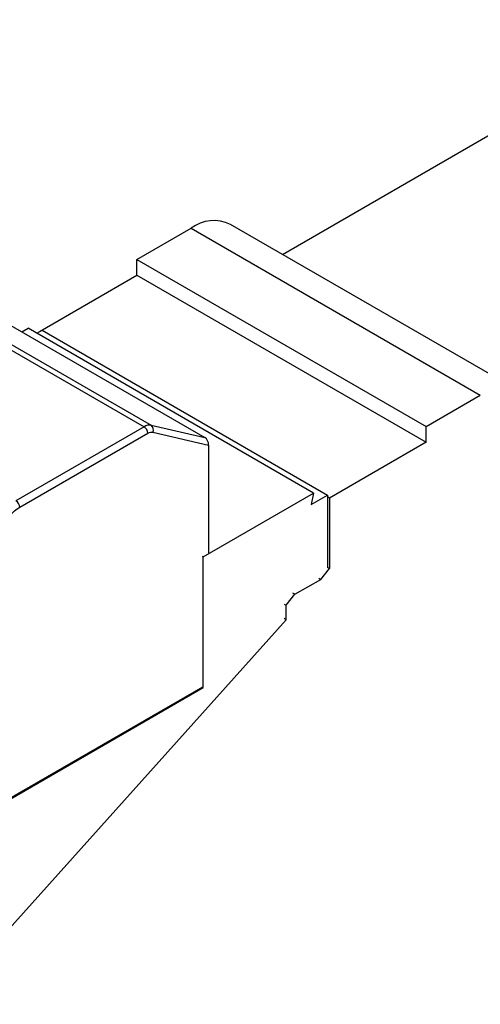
# Model space of a CAD drawing. Header units: millimetres. Extents: x 3 to 274, y 6 to 213.
# Tile 29 of 30: x 233 to 246, y 167 to 195. Entities that reach past the tile are written whole.
import ezdxf

# ---------------------------------------------------------------- set-up
doc = ezdxf.new("R2010")
doc.units = ezdxf.units.MM

msp = doc.modelspace()

# ---------------------------------------------------------------- linework, layer by layer
for p, q in [((240.0915, 188.5597), (251.5156, 195.1547)), ((236.005, 188.4155), (237.5253, 189.2931)), ((237.5253, 189.2931), (245.657, 184.5987)), ((246.7631, 184.7083), (238.6314, 189.4026)), ((228.4243, 188.2038), (236.2025, 183.7136)), ((228.6271, 188.2471), (236.4053, 183.7568)), ((236.005, 188.4155), (244.1367, 183.7211)), ((236.005, 187.9766), (236.005, 188.4155)), ((230.136, 187.8981), (237.9142, 183.4078)), ((233.2826, 186.405), (236.005, 187.9766)), ((236.005, 187.9766), (244.1367, 183.2822)), ((232.7636, 186.3812), (232.9427, 186.4845)), ((240.9683, 181.8514), (232.9427, 186.4845)), ((233.1902, 186.3416), (233.3356, 186.4256)), ((233.2913, 186.4), (233.2826, 186.405)), ((233.2826, 186.395), (233.2826, 186.405)), ((233.3356, 186.4256), (241.3613, 181.7925)), ((244.1367, 183.7211), (245.657, 184.5987)), ((236.4053, 183.7568), (237.9142, 183.4078)), ((236.2025, 183.7136), (232.6016, 181.6348)), ((232.7077, 181.4511), (236.3086, 183.5299)), ((236.4505, 183.5601), (238.0202, 183.1971)), ((244.1367, 183.2822), (244.1367, 183.7211)), ((238.0202, 183.1971), (238.0202, 180.1699)), ((244.1367, 183.2822), (241.4143, 181.7106)), ((237.8611, 180.0576), (240.9683, 181.8514)), ((240.9683, 181.8514), (240.902, 181.5273)), ((240.902, 181.5273), (241.3613, 181.7925)), ((241.3613, 181.7925), (241.3613, 179.7611)), ((241.4143, 181.7106), (241.3613, 181.7412)), ((241.4143, 181.7106), (241.4143, 179.7305)), ((237.8611, 180.0576), (237.8435, 180.0679)), ((237.8611, 176.3832), (237.8611, 180.0576)), ((241.1694, 179.4258), (241.4143, 179.7305)), ((241.4143, 179.7305), (241.3613, 179.7611)), ((240.4395, 179.0045), (241.1694, 179.4258)), ((241.1164, 179.4564), (241.1694, 179.4258)), ((240.1946, 178.6997), (240.4395, 179.0045)), ((240.4395, 179.0045), (240.3865, 179.0351)), ((240.1416, 178.7304), (240.1946, 178.6997)), ((240.1946, 178.2915), (240.1946, 178.6997)), ((227.4948, 164.1215), (240.1946, 178.2915)), ((240.1946, 178.2915), (240.1416, 178.3221)), ((230.2421, 171.9848), (237.8611, 176.3832)), ((237.8435, 176.3934), (231.0787, 172.4882)), ((237.8435, 176.3934), (237.8611, 176.3832))]:
    msp.add_line(p, q)
for centre, radius, start, end in [((238.1678, 188.4449), 1.0641, 64.1678, 127.14266), ((236.3594, 183.4747), 0.2858, 80.76827, 123.30142), ((236.3138, 183.6322), 0.1546, 332.19862, 53.70263), ((236.0783, 183.5194), 0.2305, 2.60548, 57.39452), ((232.4774, 181.4406), 0.2305, 2.60548, 57.39452)]:
    msp.add_arc(centre, radius, start, end)
msp.add_ellipse((237.9142, 183.2583), major_axis=(-0.0594, 0.1582), ratio=0.5555901, start_param=4.1180284, end_param=5.6888247)
for points in [[(236.3086, 183.5299), (236.3594, 183.5592), (236.4089, 183.5697), (236.4505, 183.5601)], [(232.2153, 180.8709), (232.3278, 181.1213), (232.5116, 181.3379), (232.7077, 181.4511)]]:
    msp.add_open_spline(points, degree=3)

doc.saveas('drawing.dxf')
